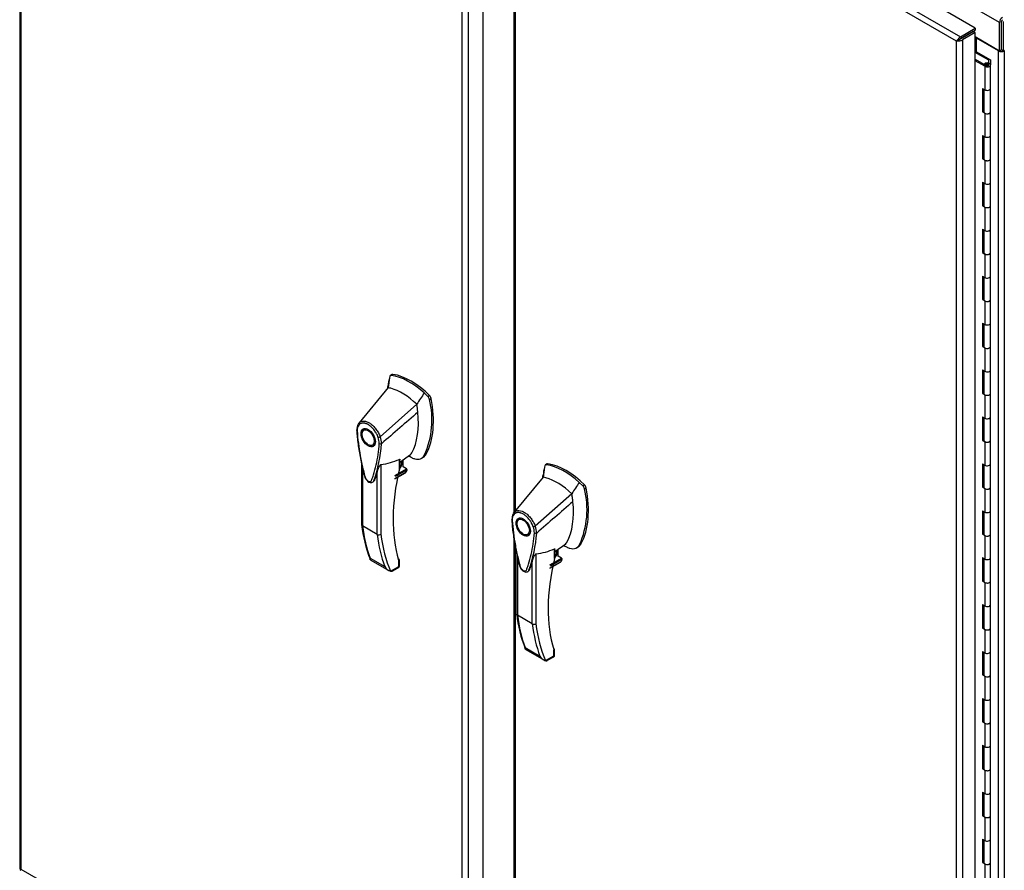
# Model space of a CAD drawing. Header units: inches. Extents: x 1 to 359, y -2 to 239.
# Tile 22 of 24: x 299 to 333, y 179 to 209. Entities that reach past the tile are written whole.
import ezdxf

# ---------------------------------------------------------------- set-up
doc = ezdxf.new("R2010")
doc.units = ezdxf.units.IN
doc.header["$MEASUREMENT"] = 0
for name, color, linetype in [('COM55607-1', 7, 'Continuous'), ('COM70112-5', 7, 'Continuous'), ('COM71181-3', 7, 'Continuous'), ('COM71193-1', 7, 'Continuous'), ('COM71194-1', 7, 'Continuous'), ('Default', 7, 'Continuous'), ('HAN86294', 7, 'Continuous')]:
    doc.layers.add(name, color=color, linetype=linetype)

# ---------------------------------------------------------------- blocks, each defined once
blk = doc.blocks.new('SE5')
at = {"layer": 'COM55607-1', "color": 7, "linetype": 'Continuous'}
for p, q in [((332.363, 207.553), (332.391, 207.569)), ((332.391, 207.569), (332.9, 207.275)), ((332.838, 207.261), (332.363, 207.535)), ((332.363, 207.297), (332.744, 207.077)), ((332.701, 207.052), (332.363, 207.246)), ((332.838, 207.159), (332.838, 207.261)), ((332.9, 207.275), (332.9, 207.103)), ((332.741, 207.12), (332.693, 207.143)), ((332.693, 207.143), (332.693, 207.107)), ((332.701, 207.052), (332.701, 206.235)), ((332.733, 207.1), (332.733, 207.083)), ((332.741, 207.12), (332.741, 207.115)), ((332.833, 207.086), (332.833, 207.1)), ((332.9, 206.283), (332.9, 207.1)), ((332.618, 206.283), (332.618, 205.466)), ((332.618, 206.283), (332.701, 206.235)), ((332.662, 206.258), (332.662, 205.492)), ((332.666, 206.255), (332.666, 205.467)), ((332.9, 205.467), (332.9, 206.283)), ((332.662, 205.492), (332.618, 205.466)), ((332.662, 205.492), (332.666, 205.489)), ((332.618, 205.466), (332.701, 205.419)), ((332.701, 205.419), (332.701, 204.602)), ((332.9, 204.65), (332.9, 205.467)), ((332.618, 204.65), (332.618, 203.833)), ((332.618, 204.65), (332.701, 204.602)), ((332.662, 204.625), (332.662, 203.859)), ((332.666, 204.622), (332.666, 203.834)), ((332.9, 203.834), (332.9, 204.65)), ((332.662, 203.859), (332.618, 203.833)), ((332.618, 203.833), (332.701, 203.786)), ((332.662, 203.859), (332.666, 203.856)), ((332.701, 203.786), (332.701, 202.969)), ((332.9, 203.017), (332.9, 203.834)), ((332.618, 203.017), (332.618, 202.2)), ((332.618, 203.017), (332.701, 202.969)), ((332.662, 202.992), (332.662, 202.226)), ((332.666, 202.989), (332.666, 202.201)), ((332.9, 202.201), (332.9, 203.017)), ((332.662, 202.226), (332.618, 202.2)), ((332.618, 202.2), (332.701, 202.153)), ((332.662, 202.226), (332.666, 202.223)), ((332.701, 202.153), (332.701, 201.336)), ((332.9, 201.384), (332.9, 202.201)), ((332.618, 201.384), (332.618, 200.567)), ((332.618, 201.384), (332.701, 201.336)), ((332.9, 200.568), (332.9, 201.384)), ((332.662, 201.359), (332.662, 200.593)), ((332.666, 201.356), (332.666, 200.568)), ((332.662, 200.593), (332.618, 200.567)), ((332.618, 200.567), (332.701, 200.52)), ((332.662, 200.593), (332.666, 200.59)), ((332.701, 200.52), (332.701, 199.703)), ((332.9, 199.751), (332.9, 200.568)), ((332.618, 199.751), (332.618, 198.934)), ((332.618, 199.751), (332.701, 199.703)), ((332.662, 199.726), (332.662, 198.96)), ((332.666, 199.723), (332.666, 198.935)), ((332.9, 198.935), (332.9, 199.751)), ((332.662, 198.96), (332.618, 198.934)), ((332.618, 198.934), (332.701, 198.887)), ((332.662, 198.96), (332.666, 198.957)), ((332.701, 198.887), (332.701, 198.07)), ((332.9, 198.118), (332.9, 198.935)), ((332.618, 198.118), (332.618, 197.301)), ((332.618, 198.118), (332.701, 198.07)), ((332.662, 198.093), (332.662, 197.327)), ((332.666, 198.09), (332.666, 197.302)), ((332.9, 197.302), (332.9, 198.118)), ((332.662, 197.327), (332.618, 197.301)), ((332.618, 197.301), (332.701, 197.254)), ((332.662, 197.327), (332.666, 197.324)), ((332.9, 196.485), (332.9, 197.302)), ((332.701, 197.254), (332.701, 196.437)), ((332.618, 196.485), (332.618, 195.668)), ((332.618, 196.485), (332.701, 196.437)), ((332.662, 196.46), (332.662, 195.694)), ((332.666, 196.457), (332.666, 195.669)), ((332.9, 195.669), (332.9, 196.485)), ((332.662, 195.694), (332.618, 195.668)), ((332.618, 195.668), (332.701, 195.621)), ((332.662, 195.694), (332.666, 195.691)), ((332.701, 195.621), (332.701, 194.804)), ((332.9, 194.852), (332.9, 195.669)), ((332.618, 194.852), (332.618, 194.035)), ((332.618, 194.852), (332.701, 194.804)), ((332.662, 194.827), (332.662, 194.061)), ((332.666, 194.824), (332.666, 194.036)), ((332.9, 194.036), (332.9, 194.852)), ((332.662, 194.061), (332.618, 194.035)), ((332.618, 194.035), (332.701, 193.988)), ((332.662, 194.061), (332.666, 194.058)), ((332.701, 193.988), (332.701, 193.171)), ((332.9, 193.219), (332.9, 194.036)), ((332.618, 193.219), (332.618, 192.402)), ((332.618, 193.219), (332.701, 193.171)), ((332.662, 193.194), (332.662, 192.428)), ((332.666, 193.191), (332.666, 192.403)), ((332.9, 192.403), (332.9, 193.219)), ((332.662, 192.428), (332.618, 192.402)), ((332.618, 192.402), (332.701, 192.355)), ((332.662, 192.428), (332.666, 192.425)), ((332.701, 192.355), (332.701, 191.538)), ((332.9, 191.586), (332.9, 192.403)), ((332.618, 191.586), (332.618, 190.769)), ((332.618, 191.586), (332.701, 191.538)), ((332.662, 191.561), (332.662, 190.795)), ((332.666, 191.558), (332.666, 190.77)), ((332.9, 190.77), (332.9, 191.586)), ((332.662, 190.795), (332.618, 190.769)), ((332.618, 190.769), (332.701, 190.722)), ((332.662, 190.795), (332.666, 190.792)), ((332.9, 189.953), (332.9, 190.77)), ((332.701, 190.722), (332.701, 189.905)), ((332.618, 189.953), (332.618, 189.136)), ((332.618, 189.953), (332.701, 189.905)), ((332.662, 189.928), (332.662, 189.162)), ((332.666, 189.925), (332.666, 189.137)), ((332.9, 189.137), (332.9, 189.953)), ((332.662, 189.162), (332.618, 189.136)), ((332.618, 189.136), (332.701, 189.089)), ((332.662, 189.162), (332.666, 189.159)), ((332.701, 189.089), (332.701, 188.272)), ((332.9, 188.32), (332.9, 189.137)), ((332.618, 188.32), (332.618, 187.503)), ((332.618, 188.32), (332.701, 188.272)), ((332.662, 188.295), (332.662, 187.529)), ((332.666, 188.292), (332.666, 187.504)), ((332.9, 187.504), (332.9, 188.32)), ((332.662, 187.529), (332.618, 187.503)), ((332.618, 187.503), (332.701, 187.456)), ((332.662, 187.529), (332.666, 187.526)), ((332.701, 187.456), (332.701, 186.639)), ((332.9, 186.687), (332.9, 187.504)), ((332.618, 186.687), (332.618, 185.87)), ((332.618, 186.687), (332.701, 186.639)), ((332.662, 186.662), (332.662, 185.896)), ((332.666, 186.659), (332.666, 185.871)), ((332.9, 185.871), (332.9, 186.687)), ((332.662, 185.896), (332.618, 185.87)), ((332.618, 185.87), (332.701, 185.823)), ((332.662, 185.896), (332.666, 185.893)), ((332.701, 185.823), (332.701, 185.006)), ((332.9, 185.054), (332.9, 185.871)), ((332.618, 185.054), (332.618, 184.237)), ((332.618, 185.054), (332.701, 185.006)), ((332.662, 185.029), (332.662, 184.263)), ((332.666, 185.026), (332.666, 184.238)), ((332.9, 184.238), (332.9, 185.054)), ((332.662, 184.263), (332.618, 184.237)), ((332.662, 184.263), (332.666, 184.26)), ((332.618, 184.237), (332.701, 184.19)), ((332.701, 184.19), (332.701, 183.373)), ((332.9, 183.421), (332.9, 184.238)), ((332.618, 183.421), (332.618, 182.604)), ((332.618, 183.421), (332.701, 183.373)), ((332.662, 183.396), (332.662, 182.63)), ((332.666, 183.393), (332.666, 182.605)), ((332.9, 182.605), (332.9, 183.421)), ((332.662, 182.63), (332.618, 182.604)), ((332.618, 182.604), (332.701, 182.557)), ((332.662, 182.63), (332.666, 182.627)), ((332.701, 182.557), (332.701, 181.74)), ((332.9, 181.788), (332.9, 182.605)), ((332.618, 181.788), (332.618, 180.971)), ((332.618, 181.788), (332.701, 181.74)), ((332.662, 181.763), (332.662, 180.997)), ((332.666, 181.76), (332.666, 180.972)), ((332.9, 180.972), (332.9, 181.788)), ((332.662, 180.997), (332.618, 180.971)), ((332.618, 180.971), (332.701, 180.924)), ((332.662, 180.997), (332.666, 180.994)), ((332.701, 180.924), (332.701, 180.107)), ((332.9, 180.155), (332.9, 180.972)), ((332.618, 180.155), (332.618, 179.338)), ((332.618, 180.155), (332.701, 180.107)), ((332.9, 179.339), (332.9, 180.155)), ((332.662, 180.13), (332.662, 179.364)), ((332.666, 180.127), (332.666, 179.339)), ((332.662, 179.364), (332.618, 179.338)), ((332.618, 179.338), (332.701, 179.291)), ((332.662, 179.364), (332.666, 179.361)), ((332.701, 179.291), (332.701, 178.474)), ((332.9, 178.522), (332.9, 179.339))]:
    blk.add_line(p, q, dxfattribs=at)
for centre, major_axis, start_param, end_param in [((332.783, 207.1), (-0.117, 0), 0.785398, 5.588822), ((332.783, 207.1), (-0.055, 0), 0.785398, 5.588822), ((332.783, 207.1), (0.117, 0), 0.045517, 1.082582), ((332.783, 206.283), (-0.117, 0), 0.785398, 3.141593), ((332.783, 206.283), (-0.117, 0), 0.785398, 3.141593), ((332.783, 205.467), (-0.117, 0), 0, 3.141593), ((332.783, 205.467), (-0.117, 0), 0.785398, 3.141593), ((332.783, 204.65), (-0.117, 0), 0.785398, 3.141593), ((332.783, 204.65), (-0.117, 0), 0.785398, 3.141593), ((332.783, 203.834), (-0.117, 0), 0, 3.141593), ((332.783, 203.834), (-0.117, 0), 0.785398, 3.141593), ((332.783, 203.017), (-0.117, 0), 0.785398, 3.141593), ((332.783, 203.017), (-0.117, 0), 0.785398, 3.141593), ((332.783, 202.201), (-0.117, 0), 0, 3.141593), ((332.783, 202.201), (-0.117, 0), 0.785398, 3.141593), ((332.783, 201.384), (-0.117, 0), 0.785398, 3.141593), ((332.783, 201.384), (-0.117, 0), 0.785398, 3.141593), ((332.783, 200.568), (-0.117, 0), 0, 3.141593), ((332.783, 200.568), (-0.117, 0), 0.785398, 3.141593), ((332.783, 199.751), (-0.117, 0), 0.785398, 3.141593), ((332.783, 199.751), (-0.117, 0), 0.785398, 3.141593), ((332.783, 198.935), (-0.117, 0), 0, 3.141593), ((332.783, 198.935), (-0.117, 0), 0.785398, 3.141593), ((332.783, 198.118), (-0.117, 0), 0.785398, 3.141593), ((332.783, 198.118), (-0.117, 0), 0.785398, 3.141593), ((332.783, 197.302), (-0.117, 0), 0, 3.141593), ((332.783, 197.302), (-0.117, 0), 0.785398, 3.141593), ((332.783, 196.485), (-0.117, 0), 0.785398, 3.141593), ((332.783, 196.485), (-0.117, 0), 0.785398, 3.141593), ((332.783, 195.669), (-0.117, 0), 0, 3.141593), ((332.783, 195.669), (-0.117, 0), 0.785398, 3.141593), ((332.783, 194.852), (-0.117, 0), 0.785398, 3.141593), ((332.783, 194.852), (-0.117, 0), 0.785398, 3.141593), ((332.783, 194.036), (-0.117, 0), 0, 3.141593), ((332.783, 194.036), (-0.117, 0), 0.785398, 3.141593), ((332.783, 193.219), (-0.117, 0), 0.785398, 3.141593), ((332.783, 193.219), (-0.117, 0), 0.785398, 3.141593), ((332.783, 192.403), (-0.117, 0), 0, 3.141593), ((332.783, 192.403), (-0.117, 0), 0.785398, 3.141593), ((332.783, 191.586), (-0.117, 0), 0.785398, 3.141593), ((332.783, 191.586), (-0.117, 0), 0.785398, 3.141593), ((332.783, 190.77), (-0.117, 0), 0, 3.141593), ((332.783, 190.77), (-0.117, 0), 0.785398, 3.141593), ((332.783, 189.953), (-0.117, 0), 0.785398, 3.141593), ((332.783, 189.953), (-0.117, 0), 0.785398, 3.141593), ((332.783, 189.137), (-0.117, 0), 0, 3.141593), ((332.783, 189.137), (-0.117, 0), 0.785398, 3.141593), ((332.783, 188.32), (-0.117, 0), 0.785398, 3.141593), ((332.783, 188.32), (-0.117, 0), 0.785398, 3.141593), ((332.783, 187.504), (-0.117, 0), 0, 3.141593), ((332.783, 187.504), (-0.117, 0), 0.785398, 3.141593), ((332.783, 186.687), (-0.117, 0), 0.785398, 3.141593), ((332.783, 186.687), (-0.117, 0), 0.785398, 3.141593), ((332.783, 185.871), (-0.117, 0), 0, 3.141593), ((332.783, 185.871), (-0.117, 0), 0.785398, 3.141593), ((332.783, 185.054), (-0.117, 0), 0.785398, 3.141593), ((332.783, 185.054), (-0.117, 0), 0.785398, 3.141593), ((332.783, 184.238), (-0.117, 0), 0, 3.141593), ((332.783, 184.238), (-0.117, 0), 0.785398, 3.141593), ((332.783, 183.421), (-0.117, 0), 0.785398, 3.141593), ((332.783, 183.421), (-0.117, 0), 0.785398, 3.141593), ((332.783, 182.605), (-0.117, 0), 0, 3.141593), ((332.783, 182.605), (-0.117, 0), 0.785398, 3.141593), ((332.783, 181.788), (-0.117, 0), 0.785398, 3.141593), ((332.783, 181.788), (-0.117, 0), 0.785398, 3.141593), ((332.783, 180.972), (-0.117, 0), 0, 3.141593), ((332.783, 180.972), (-0.117, 0), 0.785398, 3.141593), ((332.783, 180.155), (-0.117, 0), 0.785398, 3.141593), ((332.783, 180.155), (-0.117, 0), 0.785398, 3.141593), ((332.783, 179.339), (-0.117, 0), 0, 3.141593), ((332.783, 179.339), (-0.117, 0), 0.785398, 3.141593)]:
    blk.add_ellipse(centre, major_axis=major_axis, ratio=0.57735, start_param=start_param, end_param=end_param, dxfattribs=at)
blk.add_ellipse((332.783, 207.1), major_axis=(0.05, 0), ratio=0.57735, dxfattribs=at)
at = {"layer": 'COM70112-5', "color": 7, "linetype": 'Continuous'}
for p, q in [((333.21, 208.578), (299.359, 228.122)), ((333.21, 207.596), (333.21, 208.578)), ((333.277, 207.635), (333.277, 208.616)), ((332.256, 208.239), (332.256, 208.239)), ((332.188, 208.2), (332.188, 208.2)), ((332.363, 208.085), (333.21, 207.596)), ((333.21, 207.596), (333.277, 207.635))]:
    blk.add_line(p, q, dxfattribs=at)
for major_axis in [(-0.071, -0.124), (-0.024, -0.0416)]:
    blk.add_ellipse((333.311, 208.636), major_axis=major_axis, ratio=0.57735, start_param=3.926991, end_param=5.497787, dxfattribs=at)
at = {"layer": 'COM71181-3', "color": 7, "linetype": 'Continuous'}
for p, q in [((333.344, 208.617), (333.344, 207.596)), ((333.176, 207.591), (332.406, 208.036)), ((332.406, 207.561), (332.406, 208.036)), ((333.176, 160.745), (333.176, 207.591)), ((333.277, 207.635), (333.344, 207.596)), ((333.378, 207.616), (333.344, 207.596)), ((333.357, 207.604), (333.378, 207.591)), ((333.378, 207.591), (333.378, 207.616)), ((333.378, 207.591), (333.378, 160.745))]:
    blk.add_line(p, q, dxfattribs=at)
for centre, major_axis, start_param, end_param in [((332.372, 208.016), (0.048, 0), 0.785398, 1.748507), ((333.277, 207.65), (-0.143, 0), 0.785398, 2.356194), ((333.277, 207.65), (-0.048, 0), 1.181057, 1.971798)]:
    blk.add_ellipse(centre, major_axis=major_axis, ratio=0.57735, start_param=start_param, end_param=end_param, dxfattribs=at)
at = {"layer": 'COM71193-1', "color": 7, "linetype": 'Continuous'}
for p, q in [((299.13, 226.816), (299.13, 179.136)), ((299.172, 226.719), (299.172, 179.116)), ((315.246, 170.511), (315.246, 218.192)), ((314.526, 170.252), (314.526, 217.854)), ((314.728, 217.893), (314.728, 170.213)), ((299.172, 179.116), (314.526, 170.252)), ((299.172, 179.116), (299.172, 179.116)), ((299.172, 179.116), (299.172, 179.116)), ((299.172, 179.116), (299.172, 179.116)), ((299.172, 179.116), (299.172, 179.116))]:
    blk.add_line(p, q, dxfattribs=at)
for centre, major_axis, start_param, end_param in [((299.273, 179.136), (0.143, 0), 3.141593, 3.27243), ((299.239, 179.194), (0.072, 0.124), 3.010756, 3.141593)]:
    blk.add_ellipse(centre, major_axis=major_axis, ratio=0.57735, start_param=start_param, end_param=end_param, dxfattribs=at)
for points in [[(299.131, 179.125), (299.133, 179.122), (299.138, 179.12), (299.148, 179.118), (299.152, 179.117), (299.161, 179.116), (299.166, 179.116), (299.172, 179.116)], [(299.159, 179.077), (299.158, 179.08), (299.158, 179.085), (299.161, 179.095), (299.163, 179.099), (299.167, 179.107), (299.169, 179.111), (299.172, 179.116)]]:
    blk.add_open_spline(points, degree=3, knots=[0, 0, 0, 0, 0.5, 0.5, 0.75, 0.75, 1, 1, 1, 1], dxfattribs=at)
at = {"layer": 'COM71194-1', "color": 7, "linetype": 'Continuous'}
for p, q in [((332.37, 208.383), (316.948, 217.287)), ((316.322, 216.891), (316.322, 191.525)), ((316.364, 216.793), (316.364, 191.576)), ((331.718, 207.929), (316.364, 216.793)), ((316.431, 216.988), (331.853, 208.084)), ((331.853, 208.084), (332.37, 208.383)), ((331.853, 208.007), (332.37, 208.306)), ((332.296, 208.263), (331.853, 208.007)), ((332.363, 208.224), (332.296, 208.263)), ((332.37, 208.383), (332.37, 208.306)), ((331.718, 207.929), (331.808, 207.981)), ((331.808, 207.981), (331.718, 207.929)), ((331.718, 160.326), (331.718, 207.929)), ((331.718, 207.929), (331.718, 207.929)), ((331.718, 207.929), (331.718, 207.929)), ((331.718, 207.929), (331.718, 207.929)), ((331.718, 207.929), (331.718, 207.929)), ((331.808, 207.981), (331.772, 207.992)), ((331.808, 207.981), (331.8, 207.944)), ((331.808, 207.981), (331.853, 208.007)), ((331.853, 208.007), (331.808, 207.981)), ((331.853, 208.007), (331.853, 208.007)), ((331.853, 208.006), (331.853, 208.007)), ((331.853, 208.007), (331.853, 208.007)), ((331.853, 208.007), (331.853, 208.007)), ((332.363, 208.224), (331.92, 207.968)), ((331.92, 207.968), (331.92, 160.287)), ((332.363, 160.543), (332.363, 208.224)), ((316.322, 190.59), (316.322, 169.21)), ((316.364, 190.363), (316.364, 169.191))]:
    blk.add_line(p, q, dxfattribs=at)
for centre, start, end in [((331.946, 207.788), 130.2492, 148.191), ((331.709, 208.197), 271.809, 289.7508)]:
    blk.add_arc(centre, 0.268, start, end, dxfattribs=at)
for centre, major_axis, start_param, end_param in [((331.853, 207.967), (0.072, 0.124), 0.785398, 1.701633), ((331.819, 208.026), (0.143, 0), 4.581552, 5.497787)]:
    blk.add_ellipse(centre, major_axis=major_axis, ratio=0.57735, start_param=start_param, end_param=end_param, dxfattribs=at)
at = {"layer": 'HAN86294', "color": 7, "linetype": 'Continuous'}
for p, q in [((312.001, 196.259), (311.991, 196.216)), ((312.081, 196.325), (312.023, 196.291)), ((312.056, 196.298), (312.113, 196.33)), ((311.991, 196.216), (311.941, 195.87)), ((311.941, 195.87), (310.935, 194.646)), ((313.327, 195.564), (313.2, 195.686)), ((313.327, 195.564), (313.384, 195.596)), ((312.941, 195.292), (311.669, 194.156)), ((313.382, 195.461), (313.439, 195.494)), ((310.935, 194.646), (310.907, 194.612)), ((310.852, 194.389), (310.853, 194.383)), ((310.853, 194.383), (310.858, 194.315)), ((311.191, 194.44), (311.103, 194.389)), ((311.403, 193.869), (311.491, 193.92)), ((311.719, 193.921), (311.721, 193.922)), ((312.356, 193.274), (312.729, 193.542)), ((313.214, 193.525), (313.271, 193.558)), ((311.025, 193.189), (311.025, 191.097)), ((311.695, 193.197), (311.695, 190.766)), ((312.338, 193.032), (312.338, 193.373)), ((312.356, 193.057), (312.356, 193.354)), ((312.464, 193.109), (312.464, 193.352)), ((313.107, 193.411), (313.165, 193.445)), ((317.474, 193.212), (317.415, 193.178)), ((317.449, 193.184), (317.506, 193.217)), ((311.051, 193.075), (311.051, 191.059)), ((311.568, 190.761), (311.568, 192.941)), ((312.174, 192.696), (312.544, 192.909)), ((312.18, 192.811), (312.586, 193.045)), ((312.184, 192.711), (312.576, 192.938)), ((312.604, 193.007), (312.196, 192.771)), ((312.586, 193.045), (312.464, 193.116)), ((317.384, 193.103), (317.333, 192.756)), ((317.394, 193.145), (317.384, 193.103)), ((317.333, 192.756), (316.328, 191.533)), ((318.72, 192.45), (318.593, 192.572)), ((318.72, 192.45), (318.777, 192.483)), ((318.334, 192.179), (317.061, 191.043)), ((318.775, 192.348), (318.832, 192.38)), ((316.327, 191.532), (316.3, 191.499)), ((316.245, 191.275), (316.246, 191.27)), ((316.246, 191.27), (316.251, 191.201)), ((316.584, 191.327), (316.496, 191.276)), ((311.568, 190.761), (311.051, 191.059)), ((316.796, 190.756), (316.884, 190.807)), ((317.112, 190.807), (317.113, 190.809)), ((317.749, 190.161), (318.121, 190.429)), ((318.607, 190.412), (318.663, 190.444)), ((316.418, 190.076), (316.418, 187.984)), ((317.088, 190.083), (317.088, 187.652)), ((317.731, 189.919), (317.731, 190.26)), ((317.749, 189.943), (317.749, 190.24)), ((317.857, 189.995), (317.857, 190.238)), ((318.499, 190.298), (318.558, 190.332)), ((311.316, 189.937), (311.832, 189.639)), ((311.344, 189.866), (311.97, 189.504)), ((312.317, 189.649), (312.317, 189.848)), ((312.332, 189.89), (312.327, 189.907)), ((312.343, 189.668), (312.343, 189.829)), ((316.444, 189.961), (316.444, 187.946)), ((316.96, 187.648), (316.96, 189.828)), ((317.567, 189.582), (317.937, 189.796)), ((317.573, 189.698), (317.979, 189.932)), ((317.577, 189.598), (317.969, 189.824)), ((317.997, 189.894), (317.589, 189.658)), ((317.979, 189.932), (317.857, 190.002)), ((312.029, 189.482), (312.317, 189.649)), ((312.099, 189.492), (312.313, 189.616)), ((316.96, 187.648), (316.444, 187.946)), ((316.709, 186.824), (317.225, 186.526)), ((316.737, 186.752), (317.363, 186.391)), ((317.71, 186.535), (317.71, 186.734)), ((317.725, 186.777), (317.72, 186.793)), ((317.736, 186.555), (317.736, 186.716)), ((317.422, 186.369), (317.71, 186.535)), ((317.492, 186.379), (317.706, 186.503))]:
    blk.add_line(p, q, dxfattribs=at)
for centre, radius, start, end in [((312.049, 196.25), 0.0478, 80.5716, 170.0937), ((297.393, 197.558), 14.64, 353.3389, 353.6709), ((313.177, 195.417), 0.21, 12.1242, 44.3115), ((310.481, 194.738), 2.99, 336.0649, 13.9955), ((311.199, 194.437), 0.337, 153.4541, 184.2061), ((311.187, 194.381), 0.32, 141.112, 182.475), ((311.199, 194.437), 0.337, 141.5522, 146.8582), ((306.749, 194.285), 4.984, 340.5654, 355.8254), ((311.591, 194.319), 0.181, 272.9811, 295.5392), ((310.931, 193.908), 0.708, 1.4293, 19.0682), ((311.684, 194.007), 0.0931, 241.1724, 292.5455), ((310.965, 193.881), 0.755, 2.9815, 21.3214), ((311.427, 195.428), 2.248, 276.8327, 293.9054), ((311.343, 190.324), 3.418, 65.1777, 67.578), ((317.441, 193.137), 0.0478, 80.5716, 170.0937), ((312.296, 193.057), 0.06, 346.4629, 0), ((312.482, 193.01), 0.119, 301.763, 322.5007), ((312.566, 193.012), 0.0385, 352.4842, 59.4722), ((302.786, 194.445), 14.64, 353.3389, 353.6709), ((315.874, 191.625), 2.99, 336.0649, 13.9955), ((318.57, 192.304), 0.21, 12.1242, 44.3115), ((316.592, 191.323), 0.337, 153.4541, 184.2061), ((316.579, 191.268), 0.32, 141.112, 182.475), ((316.592, 191.323), 0.337, 141.5522, 146.8582), ((315.589, 191.586), 4.59, 186.0423, 201.626), ((311.627, 190.88), 0.133, 243.41, 300.7988), ((312.142, 191.171), 4.984, 340.5654, 355.8254), ((316.983, 191.206), 0.181, 272.9811, 295.5392), ((316.324, 190.794), 0.708, 1.4293, 19.0682), ((317.076, 190.893), 0.0931, 241.1724, 292.5455), ((316.358, 190.768), 0.755, 2.9815, 21.3214), ((316.82, 192.315), 2.248, 276.8327, 293.9054), ((316.736, 187.21), 3.418, 65.1777, 67.578), ((317.689, 189.943), 0.06, 346.4629, 0), ((317.875, 189.896), 0.119, 301.763, 322.5007), ((317.959, 189.899), 0.0385, 352.4842, 59.4722), ((312.143, 189.822), 0.36, 210.4521, 251.4662), ((311.884, 189.546), 0.158, 335.6435, 336.4006), ((312.283, 189.668), 0.06, 300, 360), ((320.982, 188.473), 4.59, 186.0423, 201.626), ((317.02, 187.766), 0.133, 243.41, 300.7988), ((317.535, 186.708), 0.36, 210.4521, 251.4662), ((317.277, 186.432), 0.158, 335.6435, 336.4006), ((317.676, 186.555), 0.06, 300, 360)]:
    blk.add_arc(centre, radius, start, end, dxfattribs=at)
for centre, major_axis, ratio, start_param, end_param in [((312.692, 193.952), (-1.292, 2.238), 0.57735, 5.216072, 5.852948), ((312.144, 196.217), (0.062, -0.108), 0.57735, 2.711356, 3.141593), ((312.748, 193.985), (-1.292, 2.238), 0.57735, 5.142626, 5.852948), ((314.553, 194.041), (-1.861, 3.223), 0.57735, 0.554197, 0.658655), ((312.441, 193.807), (-1.142, 1.979), 0.57735, -0.49151, -0.47064), ((312.441, 193.807), (-1.142, 1.979), 0.57735, -0.533193, -0.49151), ((312.441, 193.807), (-1.142, 1.979), 0.57735, 5.183029, 5.749992), ((313.353, 195.518), (0.063, -0.108), 0.57735, 1.032882, 2.001033), ((310.58, 196.045), (1.711, -2.963), 0.57735, 0.961917, 1.005578), ((310.888, 196.223), (1.861, -3.223), 0.57735, 0.347274, 1.032882), ((310.58, 196.045), (1.711, -2.963), 0.57735, 0.347274, 0.9125), ((310.58, 196.045), (1.711, -2.963), 0.57735, 0.934083, 0.961917), ((310.58, 196.045), (1.711, -2.963), 0.57735, 0.9125, 0.934083), ((311.341, 194.18), (0.175, -0.303), 0.57735, 3.396895, 3.682808), ((311.341, 194.18), (0.175, -0.303), 0.57735, 5.74197, 6.027883), ((312.483, 193.917), (-0.225, 0.39), 0.57735, 3.223872, 3.488867), ((312.734, 194.062), (-0.375, 0.65), 0.57735, 2.625215, 3.488867), ((312.79, 194.095), (-0.375, 0.65), 0.57735, 3.141593, 3.488867), ((312.291, 193.168), (-0.101, -0.175), 0.57735, 1.252561, 2.850817), ((312.281, 193.175), (-0.094, -0.162), 0.57735, 1.387509, 2.781037), ((312.734, 194.062), (0.375, -0.65), 0.57735, -0.71714, -0.516378), ((318.085, 190.838), (-1.292, 2.238), 0.57735, 5.216072, 5.852948), ((317.536, 193.103), (0.062, -0.108), 0.57735, 2.711356, 3.141593), ((318.141, 190.871), (-1.292, 2.238), 0.57735, 5.142626, 5.852948), ((316.697, 193.923), (-3.239, -5.609), 0.57735, 5.185461, 5.790107), ((312.296, 193.057), (-0.06, 0), 0.57735, 2.356194, 3.141593), ((312.296, 193.057), (-0.0583, 0.014), 0.372014, 2.470308, 3.141593), ((312.519, 192.982), (-0.063, -0.108), 0.57735, 1.492881, 2.113829), ((319.945, 190.928), (-1.861, 3.223), 0.57735, 0.554197, 0.658655), ((317.834, 190.694), (-1.142, 1.979), 0.57735, -0.49151, -0.47064), ((317.834, 190.694), (-1.142, 1.979), 0.57735, -0.533193, -0.49151), ((317.834, 190.694), (-1.142, 1.979), 0.57735, 5.183029, 5.749992), ((318.746, 192.405), (0.063, -0.108), 0.57735, 1.032882, 2.001033), ((315.973, 192.931), (1.711, -2.963), 0.57735, 0.961917, 1.005578), ((316.281, 193.109), (1.861, -3.223), 0.57735, 0.347274, 1.032882), ((315.973, 192.931), (1.711, -2.963), 0.57735, 0.347274, 0.9125), ((315.973, 192.931), (1.711, -2.963), 0.57735, 0.934083, 0.961917), ((315.973, 192.931), (1.711, -2.963), 0.57735, 0.9125, 0.934083), ((316.734, 191.067), (0.175, -0.303), 0.57735, 3.396895, 3.682808), ((316.242, 194.819), (-3.7, -6.408), 0.57735, -0.658671, -0.441314), ((316.758, 194.521), (-3.7, -6.408), 0.57735, -0.658671, -0.441314), ((316.822, 194.485), (-3.655, -6.33), 0.57735, 5.625294, 5.881649), ((316.734, 191.067), (0.175, -0.303), 0.57735, 5.74197, 6.027883), ((317.876, 190.804), (-0.225, 0.39), 0.57735, 3.223872, 3.488867), ((318.183, 190.981), (-0.375, 0.65), 0.57735, 3.141593, 3.488867), ((317.684, 190.055), (-0.101, -0.175), 0.57735, 1.252561, 2.850817), ((317.674, 190.061), (-0.094, -0.162), 0.57735, 1.387509, 2.781037), ((318.127, 190.949), (0.375, -0.65), 0.57735, -0.71714, -0.516378), ((318.127, 190.949), (-0.375, 0.65), 0.57735, 2.625215, 3.488867), ((316.697, 193.923), (-3.239, -5.609), 0.57735, -0.493078, -0.488515), ((312.275, 189.872), (-0.0573, -0.0179), 0.720992, 2.15675, 3.142943), ((322.09, 190.81), (-3.239, -5.609), 0.57735, 5.185461, 5.790107), ((317.689, 189.943), (-0.06, 0), 0.57735, 2.356194, 3.141593), ((317.689, 189.943), (-0.0583, 0.014), 0.372014, 2.470308, 3.141593), ((317.911, 189.869), (-0.063, -0.108), 0.57735, 1.492881, 2.113829), ((312.253, 189.685), (-0.0623, 0.0676), 0.368973, 3.059018, 3.844416), ((312.253, 189.685), (-0.0897, 0.0201), 0.368973, 2.438769, 3.224167), ((321.634, 191.706), (-3.7, -6.408), 0.57735, -0.658671, -0.441314), ((322.151, 191.408), (-3.7, -6.408), 0.57735, -0.658671, -0.441314), ((322.214, 191.371), (-3.655, -6.33), 0.57735, 5.625294, 5.881649), ((322.09, 190.81), (-3.239, -5.609), 0.57735, -0.493078, -0.488515), ((317.667, 186.759), (-0.0573, -0.0179), 0.720992, 2.15675, 3.142943), ((317.646, 186.572), (-0.0623, 0.0676), 0.368973, 3.059018, 3.844416), ((317.646, 186.572), (-0.0897, 0.0201), 0.368973, 2.438769, 3.224167)]:
    blk.add_ellipse(centre, major_axis=major_axis, ratio=ratio, start_param=start_param, end_param=end_param, dxfattribs=at)
for centre, major_axis in [((311.253, 194.129), (0.175, -0.303)), ((311.253, 194.129), (0.15, -0.26)), ((316.646, 191.016), (0.175, -0.303)), ((316.646, 191.016), (0.15, -0.26))]:
    blk.add_ellipse(centre, major_axis=major_axis, ratio=0.57735, dxfattribs=at)
for points in [[(313.2, 195.686), (313.114, 195.555), (313.027, 195.423), (312.941, 195.292)], [(312.98, 195.014), (312.56, 194.65), (312.14, 194.286), (311.721, 193.922)], [(311.45, 192.626), (311.445, 192.61), (311.436, 192.598), (311.425, 192.59)], [(318.593, 192.572), (318.506, 192.441), (318.42, 192.31), (318.334, 192.179)], [(318.373, 191.9), (317.953, 191.536), (317.533, 191.172), (317.113, 190.809)], [(316.843, 189.513), (316.838, 189.497), (316.829, 189.485), (316.818, 189.476)]]:
    blk.add_open_spline(points, degree=3, dxfattribs=at)
for points, knots in [([(310.935, 194.646), (310.928, 194.638), (310.925, 194.627), (310.926, 194.605), (310.93, 194.593), (310.938, 194.582)], [0, 0, 0, 0, 0.5, 0.5, 1, 1, 1, 1]), ([(310.935, 194.646), (310.957, 194.667), (310.983, 194.683), (311.04, 194.703), (311.071, 194.708), (311.139, 194.704), (311.174, 194.696), (311.246, 194.669), (311.283, 194.65), (311.355, 194.601), (311.391, 194.572), (311.46, 194.504), (311.493, 194.467), (311.554, 194.385), (311.582, 194.341), (311.63, 194.251), (311.651, 194.203), (311.669, 194.156)], [0, 0, 0, 0, 0.125, 0.125, 0.25, 0.25, 0.375, 0.375, 0.5, 0.5, 0.625, 0.625, 0.75, 0.75, 0.875, 0.875, 1, 1, 1, 1]), ([(311.6, 194.139), (311.585, 194.182), (311.566, 194.224), (311.538, 194.275), (311.532, 194.285), (311.52, 194.305), (311.514, 194.315), (311.495, 194.345), (311.482, 194.364), (311.455, 194.401), (311.441, 194.418), (311.418, 194.444), (311.411, 194.452), (311.395, 194.468), (311.388, 194.476), (311.349, 194.514), (311.317, 194.54), (311.25, 194.585), (311.217, 194.602), (311.177, 194.617), (311.169, 194.62), (311.153, 194.625), (311.145, 194.627), (311.121, 194.632), (311.105, 194.634), (311.075, 194.636), (311.061, 194.636), (311.033, 194.632), (311.019, 194.629), (310.98, 194.615), (310.958, 194.601), (310.938, 194.582)], [0, 0, 0, 0, 0.125, 0.125, 0.15625, 0.15625, 0.1875, 0.1875, 0.25, 0.25, 0.3125, 0.3125, 0.34375, 0.34375, 0.375, 0.375, 0.5, 0.5, 0.625, 0.625, 0.65625, 0.65625, 0.6875, 0.6875, 0.75, 0.75, 0.8125, 0.8125, 0.875, 0.875, 1, 1, 1, 1]), ([(310.863, 194.412), (310.858, 194.409), (310.855, 194.405), (310.85, 194.397), (310.849, 194.393), (310.85, 194.387), (310.85, 194.385), (310.852, 194.381), (310.853, 194.379), (310.856, 194.375), (310.858, 194.374), (310.862, 194.37), (310.864, 194.369), (310.867, 194.367)], [0, 0, 0, 0, 0.25, 0.25, 0.5, 0.5, 0.625, 0.625, 0.75, 0.75, 0.875, 0.875, 1, 1, 1, 1]), ([(310.858, 194.315), (310.861, 194.272), (310.875, 194.089), (310.922, 193.714), (310.998, 193.299), (311.067, 193), (311.107, 192.842), (311.133, 192.744), (311.181, 192.663), (311.243, 192.601), (311.31, 192.567), (311.371, 192.564), (311.412, 192.576), (311.424, 192.589), (311.425, 192.591)], [0, 0, 0, 0, 0.062533, 0.314098, 0.572827, 0.709137, 0.767694, 0.814358, 0.8534, 0.893832, 0.936855, 0.968563, 0.997285, 1, 1, 1, 1]), ([(310.867, 194.367), (310.887, 194.081), (310.925, 193.789), (311.005, 193.343), (311.036, 193.193), (311.089, 192.965), (311.108, 192.889), (311.134, 192.793), (311.139, 192.774), (311.153, 192.736), (311.162, 192.717), (311.196, 192.664), (311.226, 192.635), (311.285, 192.601), (311.315, 192.597), (311.348, 192.612), (311.357, 192.621), (311.37, 192.644), (311.374, 192.658), (311.4, 192.725), (311.418, 192.779), (311.471, 192.946), (311.501, 193.06), (311.582, 193.413), (311.619, 193.662), (311.639, 193.925)], [0, 0, 0, 0, 0.25, 0.25, 0.375, 0.375, 0.4375, 0.4375, 0.453125, 0.453125, 0.46875, 0.46875, 0.5, 0.5, 0.53125, 0.53125, 0.546875, 0.546875, 0.5625, 0.5625, 0.625, 0.625, 0.75, 0.75, 1, 1, 1, 1]), ([(311.568, 192.941), (311.579, 192.982), (311.593, 193.024), (311.62, 193.09), (311.63, 193.112), (311.648, 193.147), (311.655, 193.159), (311.668, 193.176), (311.673, 193.182), (311.683, 193.192), (311.69, 193.196), (311.695, 193.197)], [0, 0, 0, 0, 0.5, 0.5, 0.75, 0.75, 0.875, 0.875, 0.9375, 0.9375, 1, 1, 1, 1]), ([(312.338, 193.373), (312.341, 193.375), (312.343, 193.375), (312.347, 193.375), (312.349, 193.374), (312.352, 193.372), (312.354, 193.369), (312.356, 193.364), (312.356, 193.361), (312.356, 193.357), (312.356, 193.356), (312.356, 193.355)], [0, 0, 0, 0, 0.0625, 0.0625, 0.125, 0.125, 0.25, 0.25, 0.375, 0.375, 0.3976584, 0.3976584, 0.3976584, 0.3976584]), ([(311.568, 192.941), (311.548, 192.872), (311.526, 192.804), (311.491, 192.704), (311.479, 192.67), (311.459, 192.621), (311.449, 192.608), (311.436, 192.598)], [0, 0, 0, 0, 0.2045748, 0.2045748, 0.3106572, 0.3106572, 0.3644617, 0.3644617, 0.3644617, 0.3644617]), ([(316.328, 191.533), (316.321, 191.525), (316.318, 191.514), (316.319, 191.491), (316.323, 191.479), (316.33, 191.469)], [0, 0, 0, 0, 0.5, 0.5, 1, 1, 1, 1]), ([(316.328, 191.533), (316.35, 191.554), (316.376, 191.57), (316.433, 191.59), (316.464, 191.594), (316.531, 191.59), (316.567, 191.582), (316.638, 191.556), (316.676, 191.536), (316.748, 191.488), (316.784, 191.458), (316.853, 191.391), (316.886, 191.353), (316.947, 191.271), (316.974, 191.228), (317.023, 191.137), (317.044, 191.09), (317.061, 191.043)], [0, 0, 0, 0, 0.125, 0.125, 0.25, 0.25, 0.375, 0.375, 0.5, 0.5, 0.625, 0.625, 0.75, 0.75, 0.875, 0.875, 1, 1, 1, 1]), ([(316.993, 191.025), (316.977, 191.068), (316.958, 191.11), (316.931, 191.161), (316.925, 191.172), (316.913, 191.192), (316.907, 191.202), (316.888, 191.231), (316.875, 191.25), (316.848, 191.287), (316.833, 191.305), (316.811, 191.33), (316.804, 191.339), (316.788, 191.355), (316.78, 191.363), (316.741, 191.4), (316.709, 191.427), (316.643, 191.471), (316.61, 191.488), (316.57, 191.504), (316.561, 191.506), (316.545, 191.511), (316.537, 191.513), (316.514, 191.519), (316.498, 191.521), (316.468, 191.523), (316.454, 191.522), (316.425, 191.519), (316.412, 191.515), (316.373, 191.502), (316.35, 191.488), (316.33, 191.469)], [0, 0, 0, 0, 0.125, 0.125, 0.15625, 0.15625, 0.1875, 0.1875, 0.25, 0.25, 0.3125, 0.3125, 0.34375, 0.34375, 0.375, 0.375, 0.5, 0.5, 0.625, 0.625, 0.65625, 0.65625, 0.6875, 0.6875, 0.75, 0.75, 0.8125, 0.8125, 0.875, 0.875, 1, 1, 1, 1]), ([(316.255, 191.298), (316.251, 191.295), (316.247, 191.291), (316.243, 191.284), (316.242, 191.279), (316.242, 191.273), (316.243, 191.271), (316.245, 191.267), (316.246, 191.266), (316.249, 191.262), (316.251, 191.26), (316.255, 191.257), (316.257, 191.255), (316.26, 191.254)], [0, 0, 0, 0, 0.25, 0.25, 0.5, 0.5, 0.625, 0.625, 0.75, 0.75, 0.875, 0.875, 1, 1, 1, 1]), ([(316.251, 191.201), (316.254, 191.159), (316.267, 190.976), (316.315, 190.6), (316.391, 190.186), (316.46, 189.886), (316.5, 189.728), (316.526, 189.63), (316.574, 189.549), (316.635, 189.488), (316.703, 189.453), (316.764, 189.451), (316.805, 189.463), (316.817, 189.476), (316.818, 189.477)], [0, 0, 0, 0, 0.062533, 0.314098, 0.572827, 0.709137, 0.767694, 0.814358, 0.8534, 0.893832, 0.936855, 0.968563, 0.997285, 1, 1, 1, 1]), ([(316.26, 191.254), (316.28, 190.968), (316.317, 190.676), (316.398, 190.229), (316.429, 190.079), (316.482, 189.852), (316.501, 189.775), (316.527, 189.68), (316.532, 189.661), (316.546, 189.622), (316.555, 189.603), (316.589, 189.55), (316.618, 189.521), (316.678, 189.487), (316.707, 189.483), (316.74, 189.499), (316.749, 189.507), (316.763, 189.531), (316.767, 189.545), (316.792, 189.611), (316.811, 189.666), (316.863, 189.832), (316.894, 189.947), (316.974, 190.3), (317.011, 190.549), (317.031, 190.812)], [0, 0, 0, 0, 0.25, 0.25, 0.375, 0.375, 0.4375, 0.4375, 0.453125, 0.453125, 0.46875, 0.46875, 0.5, 0.5, 0.53125, 0.53125, 0.546875, 0.546875, 0.5625, 0.5625, 0.625, 0.625, 0.75, 0.75, 1, 1, 1, 1]), ([(311.051, 191.059), (311.047, 191.061), (311.043, 191.064), (311.037, 191.07), (311.034, 191.073), (311.03, 191.08), (311.028, 191.083), (311.026, 191.09), (311.025, 191.094), (311.025, 191.097)], [0, 0, 0, 0, 0.125, 0.125, 0.25, 0.25, 0.375, 0.375, 0.4994523, 0.4994523, 0.4994523, 0.4994523]), ([(316.96, 189.828), (316.972, 189.868), (316.986, 189.91), (317.013, 189.976), (317.023, 189.999), (317.041, 190.034), (317.048, 190.045), (317.061, 190.063), (317.065, 190.069), (317.076, 190.079), (317.083, 190.083), (317.088, 190.083)], [0, 0, 0, 0, 0.5, 0.5, 0.75, 0.75, 0.875, 0.875, 0.9375, 0.9375, 1, 1, 1, 1]), ([(317.731, 190.26), (317.734, 190.261), (317.736, 190.262), (317.74, 190.261), (317.741, 190.261), (317.745, 190.258), (317.746, 190.256), (317.748, 190.25), (317.749, 190.247), (317.749, 190.243), (317.749, 190.242), (317.749, 190.242)], [0, 0, 0, 0, 0.0625, 0.0625, 0.125, 0.125, 0.25, 0.25, 0.375, 0.375, 0.3976584, 0.3976584, 0.3976584, 0.3976584]), ([(311.344, 189.866), (311.341, 189.868), (311.338, 189.87), (311.331, 189.875), (311.328, 189.878), (311.321, 189.889), (311.318, 189.897), (311.316, 189.911), (311.315, 189.916), (311.315, 189.926), (311.316, 189.932), (311.316, 189.937)], [0.2815674, 0.2815674, 0.2815674, 0.2815674, 0.375, 0.375, 0.5, 0.5, 0.75, 0.75, 0.875, 0.875, 1, 1, 1, 1]), ([(312.343, 189.829), (312.343, 189.829), (312.343, 189.829), (312.342, 189.83), (312.339, 189.833), (312.33, 189.839), (312.324, 189.843), (312.317, 189.848)], [0.4406417, 0.4406417, 0.4406417, 0.4406417, 0.5, 0.5, 0.75, 0.75, 1, 1, 1, 1]), ([(312.343, 189.829), (312.343, 189.829), (312.344, 189.834), (312.341, 189.855), (312.337, 189.873), (312.331, 189.89)], [0, 0, 0, 0, 0.010769, 0.221303, 1, 1, 1, 1]), ([(316.96, 189.828), (316.94, 189.759), (316.919, 189.691), (316.884, 189.59), (316.871, 189.557), (316.851, 189.507), (316.842, 189.494), (316.829, 189.485)], [0, 0, 0, 0, 0.2045748, 0.2045748, 0.3106572, 0.3106572, 0.3644617, 0.3644617, 0.3644617, 0.3644617]), ([(312.028, 189.481), (312.044, 189.477), (312.057, 189.477), (312.075, 189.482), (312.081, 189.484), (312.091, 189.488), (312.094, 189.49), (312.098, 189.492)], [0, 0, 0, 0, 0.25, 0.25, 0.375, 0.375, 0.4533737, 0.4533737, 0.4533737, 0.4533737]), ([(316.444, 187.946), (316.44, 187.948), (316.436, 187.951), (316.43, 187.956), (316.427, 187.959), (316.422, 187.966), (316.421, 187.969), (316.418, 187.976), (316.418, 187.98), (316.418, 187.984)], [0, 0, 0, 0, 0.125, 0.125, 0.25, 0.25, 0.375, 0.375, 0.4994523, 0.4994523, 0.4994523, 0.4994523]), ([(316.737, 186.753), (316.733, 186.754), (316.73, 186.757), (316.724, 186.762), (316.721, 186.765), (316.714, 186.775), (316.711, 186.783), (316.708, 186.797), (316.708, 186.802), (316.708, 186.813), (316.708, 186.818), (316.709, 186.824)], [0.2815674, 0.2815674, 0.2815674, 0.2815674, 0.375, 0.375, 0.5, 0.5, 0.75, 0.75, 0.875, 0.875, 1, 1, 1, 1]), ([(317.736, 186.715), (317.736, 186.715), (317.736, 186.716), (317.735, 186.717), (317.732, 186.719), (317.723, 186.725), (317.717, 186.729), (317.71, 186.734)], [0.4406417, 0.4406417, 0.4406417, 0.4406417, 0.5, 0.5, 0.75, 0.75, 1, 1, 1, 1]), ([(317.736, 186.716), (317.736, 186.716), (317.737, 186.721), (317.734, 186.741), (317.729, 186.76), (317.724, 186.776)], [0, 0, 0, 0, 0.010769, 0.221303, 1, 1, 1, 1]), ([(317.421, 186.367), (317.436, 186.364), (317.45, 186.364), (317.468, 186.368), (317.474, 186.37), (317.484, 186.374), (317.487, 186.376), (317.491, 186.378)], [0, 0, 0, 0, 0.25, 0.25, 0.375, 0.375, 0.4533737, 0.4533737, 0.4533737, 0.4533737])]:
    blk.add_open_spline(points, degree=3, knots=knots, dxfattribs=at)

msp = doc.modelspace()

# ---------------------------------------------------------------- block references
at = {"layer": 'Default'}
msp.add_blockref('SE5', (0, 0), dxfattribs=at)

doc.saveas('drawing.dxf')
